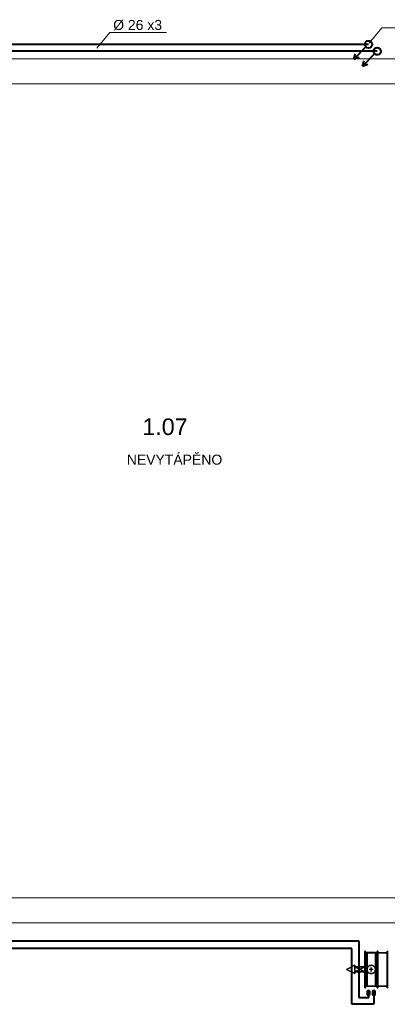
# Model space of a CAD drawing. Header units: millimetres. Extents: x 0 to 1216358, y -266558 to 2852.
# Tile 54 of 76: x 1157237 to 1161647, y -229730 to -217898. Entities that reach past the tile are written whole.
import ezdxf

# ---------------------------------------------------------------- set-up
doc = ezdxf.new("R2010")
doc.units = ezdxf.units.MM
doc.linetypes.add('DASHED', pattern=[0.75, 0.5, -0.25])
doc.layers.get('0').update_dxf_attribs({"lineweight": 13})
for name, color, linetype, lineweight in [('1-UT-POPIS', 7, 'Continuous', 13), ('1-UT-ROZ-ZPATECKA', 6, 'DASHED', 40), ('1-UT-ROZVODY', 4, 'Continuous', 40), ('St_plocha_místnosti', 250, 'Continuous', 18)]:
    doc.layers.add(name, color=color, linetype=linetype, lineweight=lineweight)
for name, color, linetype in [('MAT_174_BYOLXP003919182844', 174, 'Continuous'), ('MAT_253_BYOLXP003919182844', 253, 'Continuous'), ('MAT_42_BYOLXP003919182844', 42, 'Continuous'), ('Mat_mar_BYOLXP003919182844', 7, 'Continuous')]:
    doc.layers.add(name, color=color, linetype=linetype)
doc.styles.add('Andy', font='arial.ttf')
doc.styles.add('SPIRITTXTSTYLE1', font='arial.ttf')

# ---------------------------------------------------------------- blocks, each defined once
blk = doc.blocks.new('1005_0_BYOLXP003919182844')
at = {"layer": 'MAT_253_BYOLXP003919182844'}
blk.add_3dface([(3020.0378, 2299.9893, -220.0991), (2870.0378, 2299.9893, -220.0992), (2870.0378, 2299.9893, -420.0992), (3020.0378, 2299.9893, -420.0991)], dxfattribs=at)
blk = doc.blocks.new('M_P_1_BYOLXP003919182844')
at = {"layer": 'Mat_mar_BYOLXP003919182844', "color": 110}
for points in [[(2945.0044, 2297.4893, -270.0991), (2950.1479, 2297.4893, -270.3661), (2955.0913, 2297.4893, -271.1672), (2959.9009, 2297.4893, -272.3688), (2964.4434, 2297.4893, -274.0377), (2968.8521, 2297.4893, -276.1739), (2972.9937, 2297.4893, -278.6439), (2976.8013, 2297.4893, -281.5811), (2980.4087, 2297.4893, -284.7854), (2983.615, 2297.4893, -288.3902), (2986.4873, 2297.4893, -292.1953), (2989.0259, 2297.4893, -296.2673), (2991.0967, 2297.4893, -300.6732), (2992.8335, 2297.4893, -305.2794), (2994.0359, 2297.4893, -310.0858), (2994.7708, 2297.4893, -315.0257), (2995.0378, 2297.4893, -320.0991), (2994.7708, 2297.4893, -325.1725), (2994.0359, 2297.4893, -330.1125), (2992.8335, 2297.4893, -334.9856), (2991.0967, 2297.4893, -339.525), (2989.0259, 2297.4893, -343.9309), (2986.4873, 2297.4893, -348.003), (2983.615, 2297.4893, -351.8748), (2980.4087, 2297.4893, -355.3461), (2976.8013, 2297.4893, -358.6172), (2972.9937, 2297.4893, -361.4876), (2968.8521, 2297.4893, -363.9576), (2964.4434, 2297.4893, -366.1605), (2959.9009, 2297.4893, -367.7627), (2955.0913, 2297.4893, -369.0978), (2950.1479, 2297.4893, -369.8321), (2945.0044, 2297.4893, -370.0991), (2939.9277, 2297.4893, -369.8321), (2934.9844, 2297.4893, -369.0978), (2930.1748, 2297.4893, -367.7627), (2925.6323, 2297.4893, -366.1605), (2921.2236, 2297.4893, -363.9576), (2917.1487, 2297.4893, -361.4876), (2913.2744, 2297.4893, -358.6172), (2909.7339, 2297.4893, -355.3461), (2906.4607, 2297.4893, -351.8748), (2903.655, 2297.4893, -348.003), (2901.1167, 2297.4893, -343.9309), (2899.0459, 2297.4893, -339.525), (2897.3091, 2297.4893, -334.9856), (2896.0398, 2297.4893, -330.1125), (2895.3049, 2297.4893, -325.1725), (2895.0378, 2297.4893, -320.0991), (2895.3049, 2297.4893, -315.0257), (2896.0398, 2297.4893, -310.0858), (2897.3091, 2297.4893, -305.2794), (2899.0459, 2297.4893, -300.6732), (2901.1167, 2297.4893, -296.2673), (2903.655, 2297.4893, -292.1953), (2906.4607, 2297.4893, -288.3902), (2909.7339, 2297.4893, -284.7854), (2913.2744, 2297.4893, -281.5811), (2917.1487, 2297.4893, -278.6439), (2921.2236, 2297.4893, -276.1739), (2925.6323, 2297.4893, -274.0377), (2930.1748, 2297.4893, -272.3688), (2934.9844, 2297.4893, -271.1672), (2939.9277, 2297.4893, -270.3661), (2945.0044, 2297.4893, -270.0991)], [(2922.8267, 2297.4893, -319.7654), (2968.251, 2297.4893, -319.7654)], [(2945.5388, 2297.4893, -297.0684), (2945.5388, 2297.4893, -342.3955)]]:
    blk.add_polyline3d(points, dxfattribs=at)
blk = doc.blocks.new('M_E_2_BYOLXP003919182844')
at = {"layer": 'Mat_mar_BYOLXP003919182844'}
blk.add_blockref('M_P_1_BYOLXP003919182844', (0, 0), dxfattribs=at)
blk = doc.blocks.new('1380_3_BYOLXP003919182844')
at = {"layer": 'MAT_253_BYOLXP003919182844'}
blk.add_3dface([(2870.0378, 2699.9893, -220.0992), (3020.0378, 2699.9893, -220.0992), (3020.0378, 2699.9893, -420.0992), (2870.0378, 2699.9893, -420.0992)], dxfattribs=at)
blk = doc.blocks.new('1003_4_BYOLXP003919182844')
at = {"layer": 'MAT_253_BYOLXP003919182844'}
blk.add_3dface([(3020.0378, 2299.9893, -420.0991), (2870.0378, 2299.9893, -420.0992), (2870.0378, 2699.9893, -420.0992), (3020.0378, 2699.9893, -420.0992)], dxfattribs=at)
blk = doc.blocks.new('M_P_5_BYOLXP003919182844')
at = {"layer": 'Mat_mar_BYOLXP003919182844', "color": 110}
for points in [[(2945.0044, 2449.9893, -422.5992), (2950.1479, 2450.2563, -422.5992), (2955.0913, 2451.0574, -422.5992), (2959.9009, 2452.259, -422.5992), (2964.4434, 2453.9277, -422.5992), (2968.8521, 2456.064, -422.5992), (2972.9937, 2458.5339, -422.5992), (2976.8013, 2461.4712, -422.5992), (2980.4087, 2464.6755, -422.5992), (2983.615, 2468.2803, -422.5992), (2986.4873, 2472.0854, -422.5992), (2989.0259, 2476.1575, -422.5992), (2991.0967, 2480.5635, -422.5992), (2992.8335, 2485.1694, -422.5992), (2994.0359, 2489.9758, -422.5992), (2994.7708, 2494.9158, -422.5992), (2995.0378, 2499.9893, -422.5992), (2994.7708, 2505.0627, -422.5992), (2994.0359, 2510.0027, -422.5992), (2992.8335, 2514.8757, -422.5992), (2991.0967, 2519.415, -422.5992), (2989.0259, 2523.821, -422.5992), (2986.4873, 2527.8931, -422.5992), (2983.615, 2531.7649, -422.5992), (2980.4087, 2535.2363, -422.5992), (2976.8013, 2538.5073, -422.5992), (2972.9937, 2541.3777, -422.5992), (2968.8521, 2543.8477, -422.5992), (2964.4434, 2546.0508, -422.5992), (2959.9009, 2547.6528, -422.5992), (2955.0913, 2548.988, -422.5992), (2950.1479, 2549.7222, -422.5992), (2945.0044, 2549.9893, -422.5992), (2939.9277, 2549.7222, -422.5992), (2934.9844, 2548.988, -422.5992), (2930.1748, 2547.6528, -422.5992), (2925.6323, 2546.0508, -422.5992), (2921.2236, 2543.8477, -422.5992), (2917.1487, 2541.3777, -422.5992), (2913.2744, 2538.5073, -422.5992), (2909.7339, 2535.2363, -422.5992), (2906.4607, 2531.7649, -422.5992), (2903.655, 2527.8931, -422.5992), (2901.1167, 2523.821, -422.5992), (2899.0459, 2519.415, -422.5992), (2897.3091, 2514.8757, -422.5992), (2896.0398, 2510.0027, -422.5992), (2895.3049, 2505.0627, -422.5992), (2895.0378, 2499.9893, -422.5992), (2895.3049, 2494.9158, -422.5992), (2896.0398, 2489.9758, -422.5992), (2897.3091, 2485.1694, -422.5992), (2899.0459, 2480.5635, -422.5992), (2901.1167, 2476.1575, -422.5992), (2903.655, 2472.0854, -422.5992), (2906.4607, 2468.2803, -422.5992), (2909.7339, 2464.6755, -422.5992), (2913.2744, 2461.4712, -422.5992), (2917.1487, 2458.5339, -422.5992), (2921.2236, 2456.064, -422.5992), (2925.6323, 2453.9277, -422.5992), (2930.1748, 2452.259, -422.5992), (2934.9844, 2451.0574, -422.5992), (2939.9277, 2450.2563, -422.5992), (2945.0044, 2449.9893, -422.5992)], [(2922.8267, 2499.6555, -422.5992), (2968.251, 2499.6555, -422.5992)], [(2945.5388, 2476.9585, -422.5992), (2945.5388, 2522.2856, -422.5992)]]:
    blk.add_polyline3d(points, dxfattribs=at)
blk = doc.blocks.new('M_E_6_BYOLXP003919182844')
at = {"layer": 'Mat_mar_BYOLXP003919182844'}
blk.add_blockref('M_P_5_BYOLXP003919182844', (0, 0), dxfattribs=at)
blk = doc.blocks.new('1004_7_BYOLXP003919182844')
at = {"layer": 'MAT_253_BYOLXP003919182844'}
blk.add_3dface([(3020.0378, 2699.9893, -220.1807), (2870.0378, 2699.9893, -220.1807), (2870.0378, 2299.9893, -220.0177), (3020.0378, 2299.9893, -220.0177)], dxfattribs=at)
blk = doc.blocks.new('M_P_8_BYOLXP003919182844')
at = {"layer": 'Mat_mar_BYOLXP003919182844', "color": 110}
for points in [[(2945.0044, 2549.9893, -217.5177), (2950.1479, 2549.7222, -217.5177), (2955.0913, 2548.9211, -217.5177), (2959.9009, 2547.7195, -217.5177), (2964.4434, 2546.0508, -217.5177), (2968.8521, 2543.9146, -217.5177), (2972.9937, 2541.4446, -217.5177), (2976.8013, 2538.5073, -217.5177), (2980.4087, 2535.303, -217.5177), (2983.615, 2531.6982, -217.5177), (2986.4873, 2527.8931, -217.5177), (2989.0259, 2523.821, -217.5177), (2991.0967, 2519.415, -217.5177), (2992.8335, 2514.8091, -217.5177), (2994.0359, 2510.0027, -217.5177), (2994.7708, 2505.0627, -217.5177), (2995.0378, 2499.9893, -217.5177), (2994.7708, 2494.9158, -217.5177), (2994.0359, 2489.9758, -217.5177), (2992.8335, 2485.1028, -217.5177), (2991.0967, 2480.5635, -217.5177), (2989.0259, 2476.1575, -217.5177), (2986.4873, 2472.0854, -217.5177), (2983.615, 2468.2136, -217.5177), (2980.4087, 2464.7422, -217.5177), (2976.8013, 2461.4712, -217.5177), (2972.9937, 2458.6008, -217.5177), (2968.8521, 2456.1309, -217.5177), (2964.4434, 2453.9277, -217.5177), (2959.9009, 2452.3257, -217.5177), (2955.0913, 2450.9905, -217.5177), (2950.1479, 2450.2563, -217.5177), (2945.0044, 2449.9893, -217.5177), (2939.9277, 2450.2563, -217.5177), (2934.9844, 2450.9905, -217.5177), (2930.1748, 2452.3257, -217.5177), (2925.6323, 2453.9277, -217.5177), (2921.2236, 2456.1309, -217.5177), (2917.1487, 2458.6008, -217.5177), (2913.2744, 2461.4712, -217.5177), (2909.7339, 2464.7422, -217.5177), (2906.4607, 2468.2136, -217.5177), (2903.655, 2472.0854, -217.5177), (2901.1167, 2476.1575, -217.5177), (2899.0459, 2480.5635, -217.5177), (2897.3091, 2485.1028, -217.5177), (2896.0398, 2489.9758, -217.5177), (2895.3049, 2494.9158, -217.5177), (2895.0378, 2499.9893, -217.5177), (2895.3049, 2505.0627, -217.5177), (2896.0398, 2510.0027, -217.5177), (2897.3091, 2514.8091, -217.5177), (2899.0459, 2519.415, -217.5177), (2901.1167, 2523.821, -217.5177), (2903.655, 2527.8931, -217.5177), (2906.4607, 2531.6982, -217.5177), (2909.7339, 2535.303, -217.5177), (2913.2744, 2538.5073, -217.5177), (2917.1487, 2541.4446, -217.5177), (2921.2236, 2543.9146, -217.5177), (2925.6323, 2546.0508, -217.5177), (2930.1748, 2547.7195, -217.5177), (2934.9844, 2548.9211, -217.5177), (2939.9277, 2549.7222, -217.5177), (2945.0044, 2549.9893, -217.5177)], [(2922.8267, 2500.323, -217.5177), (2968.251, 2500.323, -217.5177)], [(2945.5388, 2523.02, -217.5177), (2945.5388, 2477.6929, -217.5177)]]:
    blk.add_polyline3d(points, dxfattribs=at)
blk = doc.blocks.new('M_E_9_BYOLXP003919182844')
at = {"layer": 'Mat_mar_BYOLXP003919182844'}
blk.add_blockref('M_P_8_BYOLXP003919182844', (0, 0), dxfattribs=at)
blk = doc.blocks.new('1283_10_BYOLXP003919182844')
at = {"layer": 'MAT_42_BYOLXP003919182844'}
for points in [[(2995.0378, 2300.4893, -220.5991), (2995.0378, 2699.4893, -220.5992), (2895.0378, 2699.4893, -220.5992), (2895.0378, 2300.4893, -220.5992)], [(2995.0378, 2300.4893, -419.5991), (2895.0378, 2300.4893, -419.5992), (2895.0378, 2699.4893, -419.5992), (2995.0378, 2699.4893, -419.5992)], [(2895.0378, 2300.4893, -220.5992), (2895.0378, 2699.4893, -220.5992), (2895.0378, 2699.4893, -419.5992), (2895.0378, 2300.4893, -419.5992)], [(2895.0378, 2699.4893, -220.5992), (2995.0378, 2699.4893, -220.5992), (2995.0378, 2699.4893, -419.5992), (2895.0378, 2699.4893, -419.5992)], [(2995.0378, 2699.4893, -220.5992), (2995.0378, 2300.4893, -220.5991), (2995.0378, 2300.4893, -419.5991), (2995.0378, 2699.4893, -419.5992)], [(2995.0378, 2300.4893, -220.5991), (2895.0378, 2300.4893, -220.5992), (2895.0378, 2300.4893, -419.5992), (2995.0378, 2300.4893, -419.5991)]]:
    blk.add_3dface(points, dxfattribs=at)
blk = doc.blocks.new('1376_11_BYOLXP003919182844')
at = {"layer": 'MAT_253_BYOLXP003919182844'}
for points in [[(2961.0378, 2809.9893, -360.0992), (2965.8677, 2809.9917, -348.4292), (2977.5378, 2809.9927, -343.5992), (2989.2078, 2809.9917, -348.4292)], [(2965.8677, 2809.9917, -348.4292), (2961.0378, 2809.9893, -360.0992), (2961.0378, 2763.4893, -360.0897), (2965.8677, 2763.4917, -348.4197)], [(2961.0378, 2809.9893, -360.0992), (2989.2078, 2809.9917, -348.4292), (2994.0378, 2809.9893, -360.0992), (2989.2078, 2809.9868, -371.7692)], [(2961.0378, 2809.9893, -360.0992), (2965.8677, 2809.9868, -371.7692), (2965.8677, 2763.4868, -371.7597), (2961.0378, 2763.4893, -360.0897)], [(2961.0378, 2809.9893, -360.0992), (2989.2078, 2809.9868, -371.7692), (2977.5378, 2809.9858, -376.5992), (2965.8677, 2809.9868, -371.7692)], [(2977.5378, 2763.4927, -343.5897), (2965.8677, 2763.4917, -348.4197), (2961.0378, 2763.4893, -360.0897), (2989.2078, 2763.4917, -348.4197)], [(2994.0378, 2763.4893, -360.0897), (2989.2078, 2763.4917, -348.4197), (2961.0378, 2763.4893, -360.0897), (2989.2078, 2763.4868, -371.7597)], [(2977.5378, 2763.4858, -376.5897), (2989.2078, 2763.4868, -371.7597), (2961.0378, 2763.4893, -360.0897), (2965.8677, 2763.4868, -371.7597)], [(2977.5378, 2809.9927, -343.5992), (2965.8677, 2809.9917, -348.4292), (2965.8677, 2763.4917, -348.4197), (2977.5378, 2763.4927, -343.5897)], [(2965.8677, 2809.9868, -371.7692), (2977.5378, 2809.9858, -376.5992), (2977.5378, 2763.4858, -376.5897), (2965.8677, 2763.4868, -371.7597)], [(2989.2078, 2809.9917, -348.4292), (2977.5378, 2809.9927, -343.5992), (2977.5378, 2763.4927, -343.5897), (2989.2078, 2763.4917, -348.4197)], [(2977.5378, 2809.9858, -376.5992), (2989.2078, 2809.9868, -371.7692), (2989.2078, 2763.4868, -371.7597), (2977.5378, 2763.4858, -376.5897)], [(2994.0378, 2809.9893, -360.0992), (2989.2078, 2809.9917, -348.4292), (2989.2078, 2763.4917, -348.4197), (2994.0378, 2763.4893, -360.0897)], [(2989.2078, 2809.9868, -371.7692), (2994.0378, 2809.9893, -360.0992), (2994.0378, 2763.4893, -360.0897), (2989.2078, 2763.4868, -371.7597)]]:
    blk.add_3dface(points, dxfattribs=at)
blk = doc.blocks.new('1377_12_BYOLXP003919182844')
at = {"layer": 'MAT_253_BYOLXP003919182844'}
for points in [[(2896.0378, 2809.9893, -280.0992), (2900.8677, 2809.9917, -268.4292), (2912.5378, 2809.9927, -263.5992), (2924.2078, 2809.9917, -268.4292)], [(2900.8677, 2809.9917, -268.4292), (2896.0378, 2809.9893, -280.0992), (2896.0378, 2763.4893, -280.0897), (2900.8677, 2763.4917, -268.4197)], [(2896.0378, 2809.9893, -280.0992), (2924.2078, 2809.9917, -268.4292), (2929.0378, 2809.9893, -280.0992), (2924.2078, 2809.9868, -291.7692)], [(2896.0378, 2809.9893, -280.0992), (2900.8677, 2809.9868, -291.7692), (2900.8677, 2763.4868, -291.7597), (2896.0378, 2763.4893, -280.0897)], [(2896.0378, 2809.9893, -280.0992), (2924.2078, 2809.9868, -291.7692), (2912.5378, 2809.9858, -296.5992), (2900.8677, 2809.9868, -291.7692)], [(2912.5378, 2763.4927, -263.5897), (2900.8677, 2763.4917, -268.4197), (2896.0378, 2763.4893, -280.0897), (2924.2078, 2763.4917, -268.4197)], [(2929.0378, 2763.4893, -280.0897), (2924.2078, 2763.4917, -268.4197), (2896.0378, 2763.4893, -280.0897), (2924.2078, 2763.4868, -291.7597)], [(2912.5378, 2763.4858, -296.5897), (2924.2078, 2763.4868, -291.7597), (2896.0378, 2763.4893, -280.0897), (2900.8677, 2763.4868, -291.7597)], [(2912.5378, 2809.9927, -263.5992), (2900.8677, 2809.9917, -268.4292), (2900.8677, 2763.4917, -268.4197), (2912.5378, 2763.4927, -263.5897)], [(2900.8677, 2809.9868, -291.7692), (2912.5378, 2809.9858, -296.5992), (2912.5378, 2763.4858, -296.5897), (2900.8677, 2763.4868, -291.7597)], [(2924.2078, 2809.9917, -268.4292), (2912.5378, 2809.9927, -263.5992), (2912.5378, 2763.4927, -263.5897), (2924.2078, 2763.4917, -268.4197)], [(2912.5378, 2809.9858, -296.5992), (2924.2078, 2809.9868, -291.7692), (2924.2078, 2763.4868, -291.7597), (2912.5378, 2763.4858, -296.5897)], [(2929.0378, 2809.9893, -280.0992), (2924.2078, 2809.9917, -268.4292), (2924.2078, 2763.4917, -268.4197), (2929.0378, 2763.4893, -280.0897)], [(2924.2078, 2809.9868, -291.7692), (2929.0378, 2809.9893, -280.0992), (2929.0378, 2763.4893, -280.0897), (2924.2078, 2763.4868, -291.7597)]]:
    blk.add_3dface(points, dxfattribs=at)
blk = doc.blocks.new('1261_13_BYOLXP003919182844')
at = {"layer": 'MAT_253_BYOLXP003919182844'}
for points in [[(3015.0276, 2720.0017, -420.0969), (3015.0229, 2720.0063, -440.0969), (3014.9226, 2280.0063, -440.1972), (3014.9272, 2280.0017, -420.1972)], [(3014.9226, 2280.0063, -440.1972), (3015.0229, 2720.0063, -440.0969), (3020.0229, 2720.0051, -440.098), (3019.9226, 2280.0051, -440.1983)], [(3015.0276, 2720.0017, -420.0969), (3014.9272, 2280.0017, -420.1972), (3019.9272, 2280.0005, -420.1983), (3020.0276, 2720.0007, -420.098)], [(3015.0776, 2719.9517, -200.0969), (3015.0732, 2719.9561, -220.0969), (3014.9727, 2279.9561, -220.1972), (3014.9773, 2279.9517, -200.1972)], [(3014.9727, 2279.9561, -220.1972), (3015.0732, 2719.9561, -220.0969), (3020.0732, 2719.9551, -220.0981), (3019.9727, 2279.9551, -220.1983)], [(3015.0776, 2719.9517, -200.0969), (3014.9773, 2279.9517, -200.1972), (3019.9773, 2279.9504, -200.1983), (3020.0776, 2719.9504, -200.0981)], [(3015.0229, 2720.0063, -440.0969), (3015.0276, 2720.0017, -420.0969), (3020.0276, 2720.0007, -420.098), (3020.0229, 2720.0051, -440.098)], [(3015.0732, 2719.9561, -220.0969), (3015.0276, 2720.0017, -420.0969), (3015.0229, 2700.0017, -420.1014), (3015.0686, 2699.9561, -220.1015)], [(3015.0686, 2699.9561, -220.1015), (3015.0229, 2700.0017, -420.1014), (3020.0229, 2700.0007, -420.1026), (3020.0686, 2699.9551, -220.1026)], [(3015.0276, 2720.0017, -420.0969), (3015.0732, 2719.9561, -220.0969), (3020.0732, 2719.9551, -220.0981), (3020.0276, 2720.0007, -420.098)], [(3015.0732, 2719.9561, -220.0969), (3015.0776, 2719.9517, -200.0969), (3020.0776, 2719.9504, -200.0981), (3020.0732, 2719.9551, -220.0981)], [(3020.0276, 2720.0007, -420.098), (3019.9272, 2280.0005, -420.1983), (3019.9226, 2280.0051, -440.1983), (3020.0229, 2720.0051, -440.098)], [(3020.0776, 2719.9504, -200.0981), (3019.9773, 2279.9504, -200.1983), (3019.9727, 2279.9551, -220.1983), (3020.0732, 2719.9551, -220.0981)], [(3020.0732, 2719.9551, -220.0981), (3020.0686, 2699.9551, -220.1026), (3020.0229, 2700.0007, -420.1026), (3020.0276, 2720.0007, -420.098)], [(3014.9272, 2280.0017, -420.1972), (3014.9226, 2280.0063, -440.1972), (3019.9226, 2280.0051, -440.1983), (3019.9272, 2280.0005, -420.1983)], [(3014.9773, 2299.9561, -220.1926), (3014.9316, 2300.0017, -420.1926), (3014.9272, 2280.0017, -420.1972), (3014.9727, 2279.9561, -220.1972)], [(3014.9727, 2279.9561, -220.1972), (3014.9272, 2280.0017, -420.1972), (3019.9272, 2280.0005, -420.1983), (3019.9727, 2279.9551, -220.1983)], [(3014.9316, 2300.0017, -420.1926), (3014.9773, 2299.9561, -220.1926), (3019.9773, 2299.9551, -220.1938), (3019.9316, 2300.0005, -420.1938)], [(3014.9773, 2279.9517, -200.1972), (3014.9727, 2279.9561, -220.1972), (3019.9727, 2279.9551, -220.1983), (3019.9773, 2279.9504, -200.1983)], [(3019.9773, 2299.9551, -220.1938), (3019.9727, 2279.9551, -220.1983), (3019.9272, 2280.0005, -420.1983), (3019.9316, 2300.0005, -420.1938)]]:
    blk.add_3dface(points, dxfattribs=at)
blk = doc.blocks.new('1273_14_BYOLXP003919182844')
at = {"layer": 'MAT_253_BYOLXP003919182844'}
for points in [[(2870.0276, 2720.0017, -420.0969), (2870.0229, 2720.0063, -440.0969), (2869.9226, 2280.0063, -440.1972), (2869.9272, 2280.0017, -420.1972)], [(2869.9226, 2280.0063, -440.1972), (2870.0229, 2720.0063, -440.0969), (2875.0229, 2720.0051, -440.0981), (2874.9226, 2280.0051, -440.1983)], [(2870.0276, 2720.0017, -420.0969), (2869.9272, 2280.0017, -420.1972), (2874.9272, 2280.0005, -420.1984), (2875.0276, 2720.0007, -420.0981)], [(2870.0776, 2719.9517, -200.0969), (2870.0732, 2719.9561, -220.0969), (2869.9727, 2279.9561, -220.1972), (2869.9773, 2279.9517, -200.1972)], [(2869.9727, 2279.9561, -220.1972), (2870.0732, 2719.9561, -220.0969), (2875.0732, 2719.9551, -220.0981), (2874.9727, 2279.9551, -220.1984)], [(2870.0776, 2719.9517, -200.0969), (2869.9773, 2279.9517, -200.1972), (2874.9773, 2279.9504, -200.1984), (2875.0776, 2719.9504, -200.0981)], [(2870.0229, 2720.0063, -440.0969), (2870.0276, 2720.0017, -420.0969), (2875.0276, 2720.0007, -420.0981), (2875.0229, 2720.0051, -440.0981)], [(2870.0732, 2719.9561, -220.0969), (2870.0276, 2720.0017, -420.0969), (2870.0229, 2700.0017, -420.1015), (2870.0686, 2699.9561, -220.1015)], [(2870.0686, 2699.9561, -220.1015), (2870.0229, 2700.0017, -420.1015), (2875.0229, 2700.0007, -420.1026), (2875.0686, 2699.9551, -220.1026)], [(2870.0276, 2720.0017, -420.0969), (2870.0732, 2719.9561, -220.0969), (2875.0732, 2719.9551, -220.0981), (2875.0276, 2720.0007, -420.0981)], [(2870.0732, 2719.9561, -220.0969), (2870.0776, 2719.9517, -200.0969), (2875.0776, 2719.9504, -200.0981), (2875.0732, 2719.9551, -220.0981)], [(2875.0276, 2720.0007, -420.0981), (2874.9272, 2280.0005, -420.1984), (2874.9226, 2280.0051, -440.1983), (2875.0229, 2720.0051, -440.0981)], [(2875.0776, 2719.9504, -200.0981), (2874.9773, 2279.9504, -200.1984), (2874.9727, 2279.9551, -220.1984), (2875.0732, 2719.9551, -220.0981)], [(2875.0732, 2719.9551, -220.0981), (2875.0686, 2699.9551, -220.1026), (2875.0229, 2700.0007, -420.1026), (2875.0276, 2720.0007, -420.0981)], [(2869.9272, 2280.0017, -420.1972), (2869.9226, 2280.0063, -440.1972), (2874.9226, 2280.0051, -440.1983), (2874.9272, 2280.0005, -420.1984)], [(2869.9773, 2299.9561, -220.1927), (2869.9316, 2300.0017, -420.1926), (2869.9272, 2280.0017, -420.1972), (2869.9727, 2279.9561, -220.1972)], [(2869.9727, 2279.9561, -220.1972), (2869.9272, 2280.0017, -420.1972), (2874.9272, 2280.0005, -420.1984), (2874.9727, 2279.9551, -220.1984)], [(2869.9316, 2300.0017, -420.1926), (2869.9773, 2299.9561, -220.1927), (2874.9773, 2299.9551, -220.1938), (2874.9316, 2300.0005, -420.1938)], [(2869.9773, 2279.9517, -200.1972), (2869.9727, 2279.9561, -220.1972), (2874.9727, 2279.9551, -220.1984), (2874.9773, 2279.9504, -200.1984)], [(2874.9773, 2299.9551, -220.1938), (2874.9727, 2279.9551, -220.1984), (2874.9272, 2280.0005, -420.1984), (2874.9316, 2300.0005, -420.1938)]]:
    blk.add_3dface(points, dxfattribs=at)
blk = doc.blocks.new('1001_15_BYOLXP003919182844')
at = {"layer": 'MAT_253_BYOLXP003919182844'}
for points in [[(2961.0378, 2763.4893, -220.0992), (2989.2078, 2775.1592, -220.0992), (2977.5378, 2779.9893, -220.0992), (2965.8677, 2775.1592, -220.0992)], [(2977.5378, 2779.9893, -420.0992), (2989.2078, 2775.1592, -420.0992), (2961.0378, 2763.4893, -420.0992), (2965.8677, 2775.1592, -420.0992)], [(2961.0378, 2763.4893, -220.0992), (2965.8677, 2775.1592, -220.0992), (2965.8677, 2775.1592, -420.0992), (2961.0378, 2763.4893, -420.0992)], [(2961.0378, 2763.4893, -220.0992), (2989.2078, 2751.8193, -220.0992), (2994.0378, 2763.4893, -220.0992), (2989.2078, 2775.1592, -220.0992)], [(2994.0378, 2763.4893, -420.0992), (2989.2078, 2751.8193, -420.0992), (2961.0378, 2763.4893, -420.0992), (2989.2078, 2775.1592, -420.0992)], [(2965.8677, 2751.8193, -220.0992), (2961.0378, 2763.4893, -220.0992), (2961.0378, 2763.4893, -420.0992), (2965.8677, 2751.8193, -420.0992)], [(2961.0378, 2763.4893, -220.0992), (2965.8677, 2751.8193, -220.0992), (2977.5378, 2746.9893, -220.0992), (2989.2078, 2751.8193, -220.0992)], [(2977.5378, 2746.9893, -420.0992), (2965.8677, 2751.8193, -420.0992), (2961.0378, 2763.4893, -420.0992), (2989.2078, 2751.8193, -420.0992)], [(2965.8677, 2775.1592, -220.0992), (2977.5378, 2779.9893, -220.0992), (2977.5378, 2779.9893, -420.0992), (2965.8677, 2775.1592, -420.0992)], [(2977.5378, 2746.9893, -220.0992), (2965.8677, 2751.8193, -220.0992), (2965.8677, 2751.8193, -420.0992), (2977.5378, 2746.9893, -420.0992)], [(2977.5378, 2779.9893, -220.0992), (2989.2078, 2775.1592, -220.0992), (2989.2078, 2775.1592, -420.0992), (2977.5378, 2779.9893, -420.0992)], [(2989.2078, 2751.8193, -220.0992), (2977.5378, 2746.9893, -220.0992), (2977.5378, 2746.9893, -420.0992), (2989.2078, 2751.8193, -420.0992)], [(2989.2078, 2775.1592, -220.0992), (2994.0378, 2763.4893, -220.0992), (2994.0378, 2763.4893, -420.0992), (2989.2078, 2775.1592, -420.0992)], [(2994.0378, 2763.4893, -220.0992), (2989.2078, 2751.8193, -220.0992), (2989.2078, 2751.8193, -420.0992), (2994.0378, 2763.4893, -420.0992)]]:
    blk.add_3dface(points, dxfattribs=at)
blk = doc.blocks.new('1001_16_BYOLXP003919182844')
at = {"layer": 'MAT_253_BYOLXP003919182844'}
for points in [[(2896.0378, 2763.4893, -220.0992), (2924.2078, 2775.1592, -220.0992), (2912.5378, 2779.9893, -220.0992), (2900.8677, 2775.1592, -220.0992)], [(2912.5378, 2779.9893, -420.0992), (2924.2078, 2775.1592, -420.0992), (2896.0378, 2763.4893, -420.0992), (2900.8677, 2775.1592, -420.0992)], [(2896.0378, 2763.4893, -220.0992), (2900.8677, 2775.1592, -220.0992), (2900.8677, 2775.1592, -420.0992), (2896.0378, 2763.4893, -420.0992)], [(2896.0378, 2763.4893, -220.0992), (2924.2078, 2751.8193, -220.0992), (2929.0378, 2763.4893, -220.0992), (2924.2078, 2775.1592, -220.0992)], [(2929.0378, 2763.4893, -420.0992), (2924.2078, 2751.8193, -420.0992), (2896.0378, 2763.4893, -420.0992), (2924.2078, 2775.1592, -420.0992)], [(2900.8677, 2751.8193, -220.0992), (2896.0378, 2763.4893, -220.0992), (2896.0378, 2763.4893, -420.0992), (2900.8677, 2751.8193, -420.0992)], [(2896.0378, 2763.4893, -220.0992), (2900.8677, 2751.8193, -220.0992), (2912.5378, 2746.9893, -220.0992), (2924.2078, 2751.8193, -220.0992)], [(2912.5378, 2746.9893, -420.0992), (2900.8677, 2751.8193, -420.0992), (2896.0378, 2763.4893, -420.0992), (2924.2078, 2751.8193, -420.0992)], [(2900.8677, 2775.1592, -220.0992), (2912.5378, 2779.9893, -220.0992), (2912.5378, 2779.9893, -420.0992), (2900.8677, 2775.1592, -420.0992)], [(2912.5378, 2746.9893, -220.0992), (2900.8677, 2751.8193, -220.0992), (2900.8677, 2751.8193, -420.0992), (2912.5378, 2746.9893, -420.0992)], [(2912.5378, 2779.9893, -220.0992), (2924.2078, 2775.1592, -220.0992), (2924.2078, 2775.1592, -420.0992), (2912.5378, 2779.9893, -420.0992)], [(2924.2078, 2751.8193, -220.0992), (2912.5378, 2746.9893, -220.0992), (2912.5378, 2746.9893, -420.0992), (2924.2078, 2751.8193, -420.0992)], [(2924.2078, 2775.1592, -220.0992), (2929.0378, 2763.4893, -220.0992), (2929.0378, 2763.4893, -420.0992), (2924.2078, 2775.1592, -420.0992)], [(2929.0378, 2763.4893, -220.0992), (2924.2078, 2751.8193, -220.0992), (2924.2078, 2751.8193, -420.0992), (2929.0378, 2763.4893, -420.0992)]]:
    blk.add_3dface(points, dxfattribs=at)
blk = doc.blocks.new('1267_18_BYOLXP003919182844')
at = {"layer": 'MAT_174_BYOLXP003919182844'}
for points in [[(3020.0242, 2469.9961, -350.106), (3020.0378, 2529.9961, -350.0923), (3140.075, 2529.9961, -350.0923), (3020.0242, 2469.9961, -350.106)], [(3140.075, 2529.9961, -350.0923), (3140.0613, 2469.9961, -350.106), (3020.0242, 2469.9961, -350.106), (3140.075, 2529.9961, -350.0923)], [(3020.0378, 2529.9961, -350.0923), (3020.0515, 2529.9824, -290.0923), (3140.0886, 2529.9824, -290.0923), (3020.0378, 2529.9961, -350.0923)], [(3140.0886, 2529.9824, -290.0923), (3140.075, 2529.9961, -350.0923), (3020.0378, 2529.9961, -350.0923), (3140.0886, 2529.9824, -290.0923)], [(3020.0515, 2529.9824, -290.0923), (3020.0378, 2469.9824, -290.106), (3140.075, 2469.9824, -290.106), (3020.0515, 2529.9824, -290.0923)], [(3140.075, 2469.9824, -290.106), (3140.0886, 2529.9824, -290.0923), (3020.0515, 2529.9824, -290.0923), (3140.075, 2469.9824, -290.106)], [(3240.0378, 2499.9893, -320.0991), (3140.0151, 2450.0005, -370.1105), (3140.0378, 2550.0005, -370.0877), (3240.0378, 2499.9893, -320.0991)], [(3140.0151, 2450.0005, -370.1105), (3140.0378, 2499.9893, -320.0992), (3140.0378, 2550.0005, -370.0877), (3140.0151, 2450.0005, -370.1105)], [(3240.0378, 2499.9893, -320.0991), (3140.0378, 2449.9778, -270.1106), (3140.0151, 2450.0005, -370.1105), (3240.0378, 2499.9893, -320.0991)], [(3140.0378, 2449.9778, -270.1106), (3140.0378, 2499.9893, -320.0992), (3140.0151, 2450.0005, -370.1105), (3140.0378, 2449.9778, -270.1106)], [(3240.0378, 2499.9893, -320.0991), (3140.0378, 2550.0005, -370.0877), (3140.0605, 2549.9778, -270.0878), (3240.0378, 2499.9893, -320.0991)], [(3140.0378, 2550.0005, -370.0877), (3140.0378, 2499.9893, -320.0992), (3140.0605, 2549.9778, -270.0878), (3140.0378, 2550.0005, -370.0877)], [(3240.0378, 2499.9893, -320.0991), (3140.0605, 2549.9778, -270.0878), (3140.0378, 2449.9778, -270.1106), (3240.0378, 2499.9893, -320.0991)], [(3140.0605, 2549.9778, -270.0878), (3140.0378, 2499.9893, -320.0992), (3140.0378, 2449.9778, -270.1106), (3140.0605, 2549.9778, -270.0878)], [(3020.0378, 2469.9824, -290.106), (3020.0242, 2469.9961, -350.106), (3140.0613, 2469.9961, -350.106), (3020.0378, 2469.9824, -290.106)], [(3140.0613, 2469.9961, -350.106), (3140.075, 2469.9824, -290.106), (3020.0378, 2469.9824, -290.106), (3140.0613, 2469.9961, -350.106)]]:
    blk.add_3dface(points, dxfattribs=at)
blk = doc.blocks.new('1009_19_BYOLXP003919182844')
at = {"layer": 'MAT_174_BYOLXP003919182844'}
for points in [[(3020.0515, 2529.9824, -290.0923), (3020.0378, 2529.9961, -350.0923), (3020.0242, 2469.9961, -350.106), (3020.0515, 2529.9824, -290.0923)], [(3020.0242, 2469.9961, -350.106), (3020.0378, 2469.9824, -290.106), (3020.0515, 2529.9824, -290.0923), (3020.0242, 2469.9961, -350.106)]]:
    blk.add_3dface(points, dxfattribs=at)
blk = doc.blocks.new('1004_21_BYOLXP003919182844')
at = {"layer": 'MAT_42_BYOLXP003919182844'}
blk.add_3dface([(2865.0376, 2699.9893, -420.0992), (2865.0376, 2299.9893, -420.0992), (2755.0376, 2299.9893, -420.0992), (2755.0376, 2699.9893, -420.0992)], dxfattribs=at)
blk = doc.blocks.new('1003_22_BYOLXP003919182844')
at = {"layer": 'MAT_42_BYOLXP003919182844'}
blk.add_3dface([(2865.0376, 2699.9893, -220.0992), (2755.0376, 2699.9893, -220.0992), (2755.0376, 2299.9893, -220.0992), (2865.0376, 2299.9893, -220.0992)], dxfattribs=at)
blk = doc.blocks.new('1005_23_BYOLXP003919182844')
at = {"layer": 'MAT_42_BYOLXP003919182844'}
blk.add_3dface([(2865.0376, 2699.9893, -420.0992), (2755.0376, 2699.9893, -420.0992), (2755.0376, 2699.9893, -220.0992), (2865.0376, 2699.9893, -220.0992)], dxfattribs=at)
blk = doc.blocks.new('1006_24_BYOLXP003919182844')
at = {"layer": 'MAT_42_BYOLXP003919182844'}
blk.add_3dface([(2755.0376, 2299.9893, -420.0992), (2865.0376, 2299.9893, -420.0992), (2865.0376, 2299.9893, -220.0992), (2755.0376, 2299.9893, -220.0992)], dxfattribs=at)
blk = doc.blocks.new('1261_25_BYOLXP003919182844')
at = {"layer": 'MAT_253_BYOLXP003919182844'}
for points in [[(2755.0376, 2719.9893, -440.0992), (2755.0376, 2279.9893, -440.0992), (2750.0376, 2279.9893, -440.0992), (2750.0376, 2719.9893, -440.0992)], [(2755.0376, 2719.9893, -420.0992), (2750.0376, 2719.9893, -420.0992), (2750.0376, 2279.9893, -420.0992), (2755.0376, 2279.9893, -420.0992)], [(2755.0376, 2719.9893, -440.0992), (2750.0376, 2719.9893, -440.0992), (2750.0376, 2719.9893, -420.0992), (2755.0376, 2719.9893, -420.0992)], [(2750.0376, 2719.9893, -440.0992), (2750.0376, 2279.9893, -440.0992), (2750.0376, 2279.9893, -420.0992), (2750.0376, 2719.9893, -420.0992)], [(2755.0376, 2719.9893, -220.0992), (2755.0376, 2279.9893, -220.0992), (2750.0376, 2279.9893, -220.0992), (2750.0376, 2719.9893, -220.0992)], [(2755.0376, 2719.9893, -200.0992), (2750.0376, 2719.9893, -200.0992), (2750.0376, 2279.9893, -200.0992), (2755.0376, 2279.9893, -200.0992)], [(2755.0376, 2719.9893, -220.0992), (2750.0376, 2719.9893, -220.0992), (2750.0376, 2719.9893, -200.0992), (2755.0376, 2719.9893, -200.0992)], [(2750.0376, 2719.9893, -220.0992), (2750.0376, 2279.9893, -220.0992), (2750.0376, 2279.9893, -200.0992), (2750.0376, 2719.9893, -200.0992)], [(2755.0376, 2719.9893, -420.0992), (2750.0376, 2719.9893, -420.0992), (2750.0376, 2719.9893, -220.0992), (2755.0376, 2719.9893, -220.0992)], [(2750.0376, 2719.9893, -420.0992), (2750.0376, 2699.9893, -420.0992), (2750.0376, 2699.9893, -220.0992), (2750.0376, 2719.9893, -220.0992)], [(2750.0376, 2699.9893, -420.0992), (2755.0376, 2699.9893, -420.0992), (2755.0376, 2699.9893, -220.0992), (2750.0376, 2699.9893, -220.0992)], [(2755.0376, 2279.9893, -440.0992), (2755.0376, 2719.9893, -440.0992), (2755.0376, 2719.9893, -420.0992), (2755.0376, 2279.9893, -420.0992)], [(2755.0376, 2279.9893, -220.0992), (2755.0376, 2719.9893, -220.0992), (2755.0376, 2719.9893, -200.0992), (2755.0376, 2279.9893, -200.0992)], [(2755.0376, 2699.9893, -420.0992), (2755.0376, 2719.9893, -420.0992), (2755.0376, 2719.9893, -220.0992), (2755.0376, 2699.9893, -220.0992)], [(2755.0376, 2299.9893, -420.0992), (2750.0376, 2299.9893, -420.0992), (2750.0376, 2299.9893, -220.0992), (2755.0376, 2299.9893, -220.0992)], [(2750.0376, 2299.9893, -420.0992), (2750.0376, 2279.9893, -420.0992), (2750.0376, 2279.9893, -220.0992), (2750.0376, 2299.9893, -220.0992)], [(2750.0376, 2279.9893, -440.0992), (2755.0376, 2279.9893, -440.0992), (2755.0376, 2279.9893, -420.0992), (2750.0376, 2279.9893, -420.0992)], [(2750.0376, 2279.9893, -220.0992), (2755.0376, 2279.9893, -220.0992), (2755.0376, 2279.9893, -200.0992), (2750.0376, 2279.9893, -200.0992)], [(2750.0376, 2279.9893, -420.0992), (2755.0376, 2279.9893, -420.0992), (2755.0376, 2279.9893, -220.0992), (2750.0376, 2279.9893, -220.0992)], [(2755.0376, 2279.9893, -420.0992), (2755.0376, 2299.9893, -420.0992), (2755.0376, 2299.9893, -220.0992), (2755.0376, 2279.9893, -220.0992)]]:
    blk.add_3dface(points, dxfattribs=at)
blk = doc.blocks.new('1273_26_BYOLXP003919182844')
at = {"layer": 'MAT_253_BYOLXP003919182844'}
for points in [[(2870.0376, 2719.9893, -440.0992), (2870.0376, 2279.9893, -440.0992), (2865.0376, 2279.9893, -440.0992), (2865.0376, 2719.9893, -440.0992)], [(2870.0376, 2719.9893, -420.0992), (2865.0376, 2719.9893, -420.0992), (2865.0376, 2279.9893, -420.0992), (2870.0376, 2279.9893, -420.0992)], [(2870.0376, 2719.9893, -440.0992), (2865.0376, 2719.9893, -440.0992), (2865.0376, 2719.9893, -420.0992), (2870.0376, 2719.9893, -420.0992)], [(2865.0376, 2719.9893, -440.0992), (2865.0376, 2279.9893, -440.0992), (2865.0376, 2279.9893, -420.0992), (2865.0376, 2719.9893, -420.0992)], [(2870.0376, 2719.9893, -220.0992), (2870.0376, 2279.9893, -220.0992), (2865.0376, 2279.9893, -220.0992), (2865.0376, 2719.9893, -220.0992)], [(2870.0376, 2719.9893, -200.0992), (2865.0376, 2719.9893, -200.0992), (2865.0376, 2279.9893, -200.0992), (2870.0376, 2279.9893, -200.0992)], [(2870.0376, 2719.9893, -220.0992), (2865.0376, 2719.9893, -220.0992), (2865.0376, 2719.9893, -200.0992), (2870.0376, 2719.9893, -200.0992)], [(2865.0376, 2719.9893, -220.0992), (2865.0376, 2279.9893, -220.0992), (2865.0376, 2279.9893, -200.0992), (2865.0376, 2719.9893, -200.0992)], [(2870.0376, 2719.9893, -420.0992), (2865.0376, 2719.9893, -420.0992), (2865.0376, 2719.9893, -220.0992), (2870.0376, 2719.9893, -220.0992)], [(2865.0376, 2719.9893, -420.0992), (2865.0376, 2699.9893, -420.0992), (2865.0376, 2699.9893, -220.0992), (2865.0376, 2719.9893, -220.0992)], [(2865.0376, 2699.9893, -420.0992), (2870.0376, 2699.9893, -420.0992), (2870.0376, 2699.9893, -220.0992), (2865.0376, 2699.9893, -220.0992)], [(2870.0376, 2279.9893, -440.0992), (2870.0376, 2719.9893, -440.0992), (2870.0376, 2719.9893, -420.0992), (2870.0376, 2279.9893, -420.0992)], [(2870.0376, 2279.9893, -220.0992), (2870.0376, 2719.9893, -220.0992), (2870.0376, 2719.9893, -200.0992), (2870.0376, 2279.9893, -200.0992)], [(2870.0376, 2699.9893, -420.0992), (2870.0376, 2719.9893, -420.0992), (2870.0376, 2719.9893, -220.0992), (2870.0376, 2699.9893, -220.0992)], [(2870.0376, 2299.9893, -420.0992), (2865.0376, 2299.9893, -420.0992), (2865.0376, 2299.9893, -220.0992), (2870.0376, 2299.9893, -220.0992)], [(2865.0376, 2299.9893, -420.0992), (2865.0376, 2279.9893, -420.0992), (2865.0376, 2279.9893, -220.0992), (2865.0376, 2299.9893, -220.0992)], [(2865.0376, 2279.9893, -440.0992), (2870.0376, 2279.9893, -440.0992), (2870.0376, 2279.9893, -420.0992), (2865.0376, 2279.9893, -420.0992)], [(2865.0376, 2279.9893, -220.0992), (2870.0376, 2279.9893, -220.0992), (2870.0376, 2279.9893, -200.0992), (2865.0376, 2279.9893, -200.0992)], [(2865.0376, 2279.9893, -420.0992), (2870.0376, 2279.9893, -420.0992), (2870.0376, 2279.9893, -220.0992), (2865.0376, 2279.9893, -220.0992)], [(2870.0376, 2279.9893, -420.0992), (2870.0376, 2299.9893, -420.0992), (2870.0376, 2299.9893, -220.0992), (2870.0376, 2279.9893, -220.0992)]]:
    blk.add_3dface(points, dxfattribs=at)
blk = doc.blocks.new('asxaxasx')
for name in ['1377_12_BYOLXP003919182844', '1001_16_BYOLXP003919182844', '1376_11_BYOLXP003919182844', '1001_15_BYOLXP003919182844', '1261_25_BYOLXP003919182844', '1004_21_BYOLXP003919182844', '1003_22_BYOLXP003919182844', '1005_23_BYOLXP003919182844', '1273_26_BYOLXP003919182844', '1273_14_BYOLXP003919182844', '1380_3_BYOLXP003919182844', '1003_4_BYOLXP003919182844', '1004_7_BYOLXP003919182844', '1283_10_BYOLXP003919182844', '1261_13_BYOLXP003919182844', 'M_E_6_BYOLXP003919182844', 'M_E_9_BYOLXP003919182844', '1267_18_BYOLXP003919182844', '1009_19_BYOLXP003919182844', '1006_24_BYOLXP003919182844', '1005_0_BYOLXP003919182844', 'M_E_2_BYOLXP003919182844']:
    blk.add_blockref(name, (0, 0))
blk = doc.blocks.new('SDCDCSDC')
at = {"color": 8, "ltscale": 2}
for p, q in [((1167710, -193947), (1156930, -193947)), ((1165650, -194247), (1159146, -194247)), ((1167410, -204027), (1157080, -204027)), ((1165650, -204327), (1159146, -204327))]:
    blk.add_line(p, q, dxfattribs=at)

msp = doc.modelspace()

# ---------------------------------------------------------------- linework, layer by layer
at = {"layer": '1-UT-POPIS'}
for p, q in [((1158316, -218052.8, -220.1), (1158162.5, -218239.1, -220.1)), ((1158997.6, -218052.8, -220.1), (1158316, -218052.8, -220.1)), ((1161583.9, -217995.4, -220.1), (1161430.4, -218181.7, -220.1)), ((1162265.5, -217995.4, -220.1), (1161583.9, -217995.4, -220.1))]:
    msp.add_line(p, q, dxfattribs=at)
at = {"layer": '1-UT-ROZ-ZPATECKA', "linetype": 'ByBlock'}
for p, q in [((1161495.6, -218308.6, -220.1), (1161348.6, -218455.5, -220.1)), ((1161348.6, -218455.5, -220.1), (1161371.7, -218391.7, -220.1)), ((1161348.6, -218455.5, -220.1), (1161412.5, -218432.4, -220.1))]:
    msp.add_line(p, q, dxfattribs=at)
at = {"layer": '1-UT-ROZ-ZPATECKA'}
msp.add_circle((1161526.8, -218277.4, -220.1), 44.1, dxfattribs=at)
msp.add_circle((1161526.8, -218277.4, -220.1), 44.1, dxfattribs=at)
at = {"layer": '1-UT-ROZ-ZPATECKA', "linetype": 'ByBlock'}
msp.add_circle((1161526.8, -218277.4, -220.1), 44.1, dxfattribs=at)
msp.add_circle((1161526.8, -218277.4, -220.1), 44.1, dxfattribs=at)
at = {"layer": '1-UT-ROZVODY', "ltscale": 0.1}
for p, q in [((1161422.3, -218194.5, -220.1), (1156317.4, -218194.5, -220.1)), ((1161223.1, -229060.7, -43.5), (1153315.8, -229059.9, -219.9)), ((1161223.1, -229729.8, -43.5), (1161223.1, -229060.7, -43.5)), ((1161487.3, -229621.3, -43.5), (1161487.3, -229729.8, -43.5)), ((1161487.3, -229729.8, -43.5), (1161223.1, -229729.8, -43.5))]:
    msp.add_line(p, q, dxfattribs=at)
at = {"layer": '1-UT-ROZVODY', "color": 6, "ltscale": 0.1}
for p, q in [((1161526.8, -218277.4, -220.1), (1157075, -218277.4, -220.1)), ((1153401.9, -228967.3, -220.1), (1161304.9, -228967.3, -220.1)), ((1161304.9, -228967.3, -220.1), (1161304.9, -229646.3, -220.1)), ((1161304.9, -229646.3, -220.1), (1161424.5, -229646.3, -220.1)), ((1161424.5, -229646.3, -220.1), (1161424.7, -229621.3, -125.9))]:
    msp.add_line(p, q, dxfattribs=at)
at = {"layer": '1-UT-ROZVODY'}
for p, q in [((1161391.1, -218225.7, -220.1), (1161244.2, -218372.6, -220.1)), ((1161244.2, -218372.6, -220.1), (1161267.2, -218308.8, -220.1)), ((1161244.2, -218372.6, -220.1), (1161308, -218349.6, -220.1))]:
    msp.add_line(p, q, dxfattribs=at)
at = {"layer": '1-UT-ROZVODY', "linetype": 'Continuous'}
msp.add_circle((1161422.3, -218194.5, -220.1), 44.1, dxfattribs=at)
msp.add_circle((1161422.3, -218194.5, -220.1), 44.1, dxfattribs=at)
msp.add_circle((1161422.3, -218194.5, -220.1), 44.1, dxfattribs=at)
msp.add_circle((1161422.3, -218194.5, -220.1), 44.1, dxfattribs=at)
msp.add_circle((1161422.3, -218194.5, -220.1), 44.1, dxfattribs=at)
msp.add_circle((1161422.3, -218194.5, -220.1), 44.1, dxfattribs=at)

# ---------------------------------------------------------------- block references
msp.add_blockref('SDCDCSDC', (-3419.8, -24422.6, -220.1))
at = {"linetype": 'Continuous', "rotation": 180}
msp.add_blockref('asxaxasx', (1164399.9, -226811.3, 220.1), dxfattribs=at)

# ---------------------------------------------------------------- texts
at = {"layer": '1-UT-POPIS', "char_height": 120, "attachment_point": 5, "style": 'SPIRITTXTSTYLE1'}
for s, insert in [('%%C 26 x3', (1158651.5, -217963.5, -220.1)), ('NEVYTÁPĚNO', (1159094.3, -223185.7))]:
    msp.add_mtext_dynamic_manual_height_columns(s, width=3376.263, gutter_width=12.5, heights=[0], dxfattribs=dict(at, insert=insert))
at = {"layer": 'St_plocha_místnosti', "ltscale": 2, "style": 'Andy'}
msp.add_text('1.07', height=200, dxfattribs=at).set_placement((1158707.9, -222889.2, -220.1))

doc.saveas('drawing.dxf')
